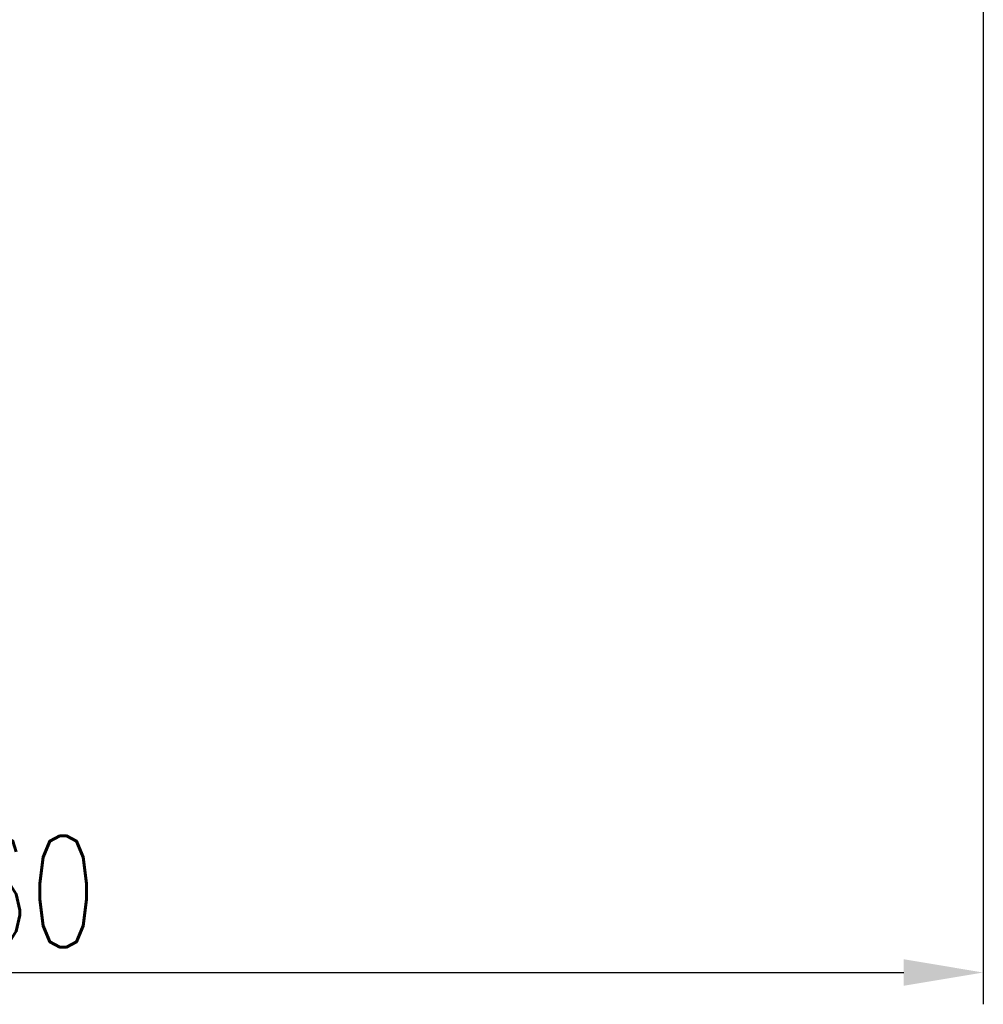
# Model space of a CAD drawing. Header units: inches. Extents: x 0 to 242, y 51 to 181.
# Tile 26 of 39: x 194 to 224, y 51 to 82. Entities that reach past the tile are written whole.
import ezdxf

# ---------------------------------------------------------------- set-up
doc = ezdxf.new("R2010")
doc.units = ezdxf.units.IN
doc.header["$LTSCALE"] = 0.1
doc.layers.add('DIM', color=4, linetype='Continuous')
doc.styles.add('DIM-7', font='SIMPLEX.shx', dxfattribs={"width": 0.7, "bigfont": 'chineset.shx'})
doc.dimstyles.new('CNS', dxfattribs={"dimtxt": 3.5, "dimasz": 2.5, "dimexe": 1, "dimexo": 1.5, "dimgap": 0.09, "dimtad": 0, "dimdsep": 46, "dimtxsty": 'DIM-7', "dimcen": 0.09, "dimclrd": 1, "dimclre": 1, "dimclrt": 4, "dimadec": 0, "dimazin": 0, "dimtfac": 1, "dimtix": 1, "dimtmove": 2, "dimatfit": 3, "dimfxl": 1, "dimtvp": 0.971429, "dimtolj": 1, "dimarcsym": 0})

# ---------------------------------------------------------------- blocks, each defined once
blk = doc.blocks.new('*D4')
at = {"layer": 'DEFPOINTS', "color": 0, "transparency": 16777216}
for p in [(224.149, 83.783), (164.149, 70.283), (224.149, 51.955)]:
    blk.add_point(p, dxfattribs=at)
at = {"layer": 'DIM', "color": 4, "lineweight": -2, "transparency": 16777216}
for p, q in [((224.149, 82.283), (224.149, 50.955)), ((164.149, 68.783), (164.149, 50.955)), ((166.649, 51.955), (221.649, 51.955))]:
    blk.add_line(p, q, dxfattribs=at)
at = {"layer": 'DIM', "color": 4, "transparency": 16777216}
for points in [[(166.649, 52.372), (166.649, 51.538), (164.149, 51.955)], [(221.649, 52.372), (221.649, 51.538), (224.149, 51.955)]]:
    blk.add_solid(points, dxfattribs=at)
at = {"layer": 'DIM', "color": 4, "transparency": 16777216, "insert": (194.149, 54.505), "char_height": 3.5, "attachment_point": 5, "style": 'DIM-7'}
blk.add_mtext('\\A1;60', dxfattribs=at)

msp = doc.modelspace()

# ---------------------------------------------------------------- dimensions: what is measured, and where the dimension line sits
at = {"layer": 'DIM', "color": 0}
dim = msp.add_linear_dim(base=(224.149, 51.955), p1=(164.149, 70.283), p2=(224.149, 83.783), dimstyle='CNS', override={"dimgap": 0.8, "dimtad": 1, "dimclrd": 4, "dimclre": 4, "dimtm": 1e-09, "dimtfac": 0.6, "dimtmove": 1}, dxfattribs=at)
dim.commit()
dim.dimension.update_dxf_attribs({"geometry": '*D4', "text_midpoint": (194.149, 54.505)})

doc.saveas('drawing.dxf')
